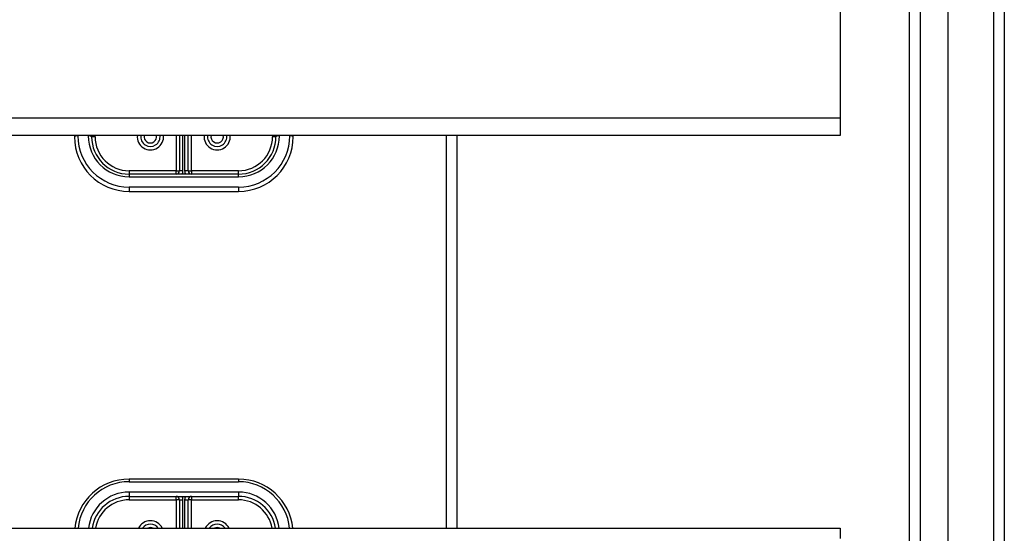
# Model space of a CAD drawing. Header units: inches. Extents: x 96 to 240, y 71 to 103.
# Tile 74 of 77: x 231 to 240, y 93 to 98. Entities that reach past the tile are written whole.
import ezdxf

# ---------------------------------------------------------------- set-up
doc = ezdxf.new("R2010")
doc.units = ezdxf.units.IN
doc.header["$MEASUREMENT"] = 0
doc.layers.add('Visible Edges(ANSI)', color=7, linetype='Continuous', lineweight=25)
doc.layers.add('Visible Tangent Edges(ANSI)', color=7, linetype='Continuous', lineweight=25)

msp = doc.modelspace()

# ---------------------------------------------------------------- linework, layer by layer
at = {"layer": 'Visible Edges(ANSI)'}
for p, q in [((239.5958, 72.9106), (239.5958, 101.4933)), ((239.2415, 73.0991), (239.2415, 101.3048)), ((240.1077, 101.328), (240.1077, 73.076)), ((238.6077, 99.6573), (238.6077, 96.9981)), ((238.6077, 96.9981), (238.6077, 96.8412)), ((238.6077, 96.8412), (168.9738, 96.8412)), ((231.6077, 96.8412), (231.6077, 96.8289)), ((231.7651, 96.8289), (231.7651, 96.8412)), ((232.5683, 96.8412), (232.5683, 96.5179)), ((232.647, 96.5179), (232.647, 96.8412)), ((233.4502, 96.8412), (233.4502, 96.8289)), ((233.6077, 96.8289), (233.6077, 96.8412)), ((235.1077, 93.2505), (235.1077, 96.8412)), ((233.1077, 96.4864), (232.1077, 96.4864)), ((232.1077, 96.3289), (233.1077, 96.3289)), ((233.1077, 93.699), (232.1077, 93.699)), ((232.1077, 93.5415), (233.1077, 93.5415)), ((232.5683, 93.51), (232.5683, 93.2505)), ((232.647, 93.2505), (232.647, 93.51)), ((168.9738, 93.2505), (238.6077, 93.2505)), ((238.6077, 93.2505), (238.6077, 93.1573))]:
    msp.add_line(p, q, dxfattribs=at)
for centre, radius, start, end in [((232.3025, 96.8289), 0.0886, 172.04133, 7.95867), ((232.9128, 96.8289), 0.0886, 172.04133, 7.95867), ((232.1077, 96.8289), 0.5, 180, 270), ((232.1077, 96.8289), 0.3425, 180, 270), ((233.1077, 96.8289), 0.3425, 270, 0), ((233.1077, 96.8289), 0.5, 270, 0), ((232.5368, 96.5179), 0.0315, 270, 0), ((232.6785, 96.5179), 0.0315, 180, 270), ((232.1077, 93.199), 0.5, 90, 174.09601), ((233.1077, 93.199), 0.5, 5.90399, 90), ((232.1077, 93.199), 0.3425, 90, 171.36411), ((232.5368, 93.51), 0.0315, 0, 90), ((232.6785, 93.51), 0.0315, 90, 180), ((233.1077, 93.199), 0.3425, 8.63589, 90), ((232.3025, 93.199), 0.0886, 35.4926, 144.5074), ((232.9128, 93.199), 0.0886, 35.4926, 144.5074)]:
    msp.add_arc(centre, radius, start, end, dxfattribs=at)
at = {"layer": 'Visible Tangent Edges(ANSI)'}
for p, q in [((240.0087, 102.103), (240.0087, 72.301)), ((239.3405, 72.9691), (239.3405, 101.4348)), ((238.6077, 96.9981), (168.9738, 96.9981)), ((231.6392, 96.837), (231.6392, 96.8412)), ((231.7336, 96.8412), (231.7336, 96.837)), ((231.7966, 96.8289), (231.7966, 96.8412)), ((232.5368, 96.8412), (232.5368, 96.5179)), ((232.5998, 96.5179), (232.5998, 96.8412)), ((232.6155, 96.8412), (232.6155, 96.5179)), ((232.6785, 96.5179), (232.6785, 96.8412)), ((233.4187, 96.8412), (233.4187, 96.8289)), ((233.4817, 96.837), (233.4817, 96.8412)), ((233.5762, 96.8412), (233.5762, 96.837)), ((235.0087, 93.2505), (235.0087, 96.8412)), ((231.7966, 96.8289), (231.7651, 96.8289)), ((233.4502, 96.8289), (233.4187, 96.8289)), ((232.5368, 96.5179), (232.1077, 96.5179)), ((232.1077, 96.5179), (232.1077, 96.4864)), ((232.1077, 96.4864), (232.1077, 96.463)), ((232.5368, 96.4864), (232.5368, 96.5179)), ((232.5368, 96.5179), (232.5683, 96.5179)), ((232.5998, 96.5179), (232.5683, 96.5179)), ((232.647, 96.5179), (232.6155, 96.5179)), ((232.647, 96.5179), (232.6785, 96.5179)), ((233.1077, 96.5179), (232.6785, 96.5179)), ((232.6785, 96.5179), (232.6785, 96.4864)), ((233.1077, 96.4864), (233.1077, 96.5179)), ((233.1077, 96.463), (233.1077, 96.4864)), ((232.1077, 96.463), (233.1077, 96.463)), ((233.1077, 96.3685), (232.1077, 96.3685)), ((232.1077, 96.3685), (232.1077, 96.3289)), ((233.1077, 96.3685), (233.1077, 96.3289)), ((232.1077, 93.699), (232.1077, 93.6756)), ((233.1077, 93.699), (233.1077, 93.6756)), ((232.1077, 93.6756), (233.1077, 93.6756)), ((233.1077, 93.5811), (232.1077, 93.5811)), ((232.1077, 93.5811), (232.1077, 93.5415)), ((232.1077, 93.5415), (232.1077, 93.51)), ((232.1077, 93.51), (232.5368, 93.51)), ((232.5368, 93.51), (232.5368, 93.5415)), ((232.5368, 93.51), (232.5368, 93.2505)), ((232.5683, 93.51), (232.5368, 93.51)), ((232.5683, 93.51), (232.5998, 93.51)), ((232.5998, 93.2505), (232.5998, 93.51)), ((232.6155, 93.51), (232.6155, 93.2505)), ((232.6155, 93.51), (232.647, 93.51)), ((232.6785, 93.51), (232.647, 93.51)), ((232.6785, 93.5415), (232.6785, 93.51)), ((232.6785, 93.51), (233.1077, 93.51)), ((232.6785, 93.2505), (232.6785, 93.51)), ((233.1077, 93.5811), (233.1077, 93.5415)), ((233.1077, 93.51), (233.1077, 93.5415))]:
    msp.add_line(p, q, dxfattribs=at)
for centre, radius, start, end in [((232.3025, 96.8289), 0.1201, 174.13749, 5.86251), ((232.3025, 96.8289), 0.0571, 167.59329, 12.40671), ((232.9128, 96.8289), 0.1201, 174.13749, 5.86251), ((232.9128, 96.8289), 0.0571, 167.59329, 12.40671), ((232.1077, 96.837), 0.4685, 180, 270), ((232.1077, 96.837), 0.374, 180, 270), ((232.1077, 96.8289), 0.311, 180, 270), ((233.1077, 96.837), 0.4685, 270, 0), ((233.1077, 96.837), 0.374, 270, 0), ((233.1077, 96.8289), 0.311, 270, 0), ((232.5368, 96.5179), 0.063, 330, 0), ((232.6785, 96.5179), 0.063, 180, 210), ((232.1077, 93.2071), 0.4685, 90, 174.684), ((233.1077, 93.2071), 0.4685, 5.316, 90), ((232.1077, 93.2071), 0.374, 90, 173.33555), ((232.1077, 93.199), 0.311, 90, 170.48184), ((232.5368, 93.51), 0.063, 0, 30), ((232.6785, 93.51), 0.063, 150, 180), ((233.1077, 93.2071), 0.374, 6.66445, 90), ((233.1077, 93.199), 0.311, 9.51816, 90), ((232.3025, 93.199), 0.1201, 25.36035, 154.63965), ((232.3025, 93.199), 0.0571, 64.28027, 115.71973), ((232.9128, 93.199), 0.1201, 25.36035, 154.63965), ((232.9128, 93.199), 0.0571, 64.28027, 115.71973)]:
    msp.add_arc(centre, radius, start, end, dxfattribs=at)
for centre, major_axis, start_param, end_param in [((231.6392, 96.8289), (-0.0315, 0), 4.712389, 6.283185), ((231.7336, 96.8289), (0.0315, 0), 0, 1.570796), ((233.4817, 96.8289), (-0.0315, 0), 4.712389, 6.283185), ((233.5762, 96.8289), (0.0315, 0), 0, 1.570796)]:
    msp.add_ellipse(centre, major_axis=major_axis, ratio=0.254784, start_param=start_param, end_param=end_param, dxfattribs=at)

doc.saveas('drawing.dxf')
